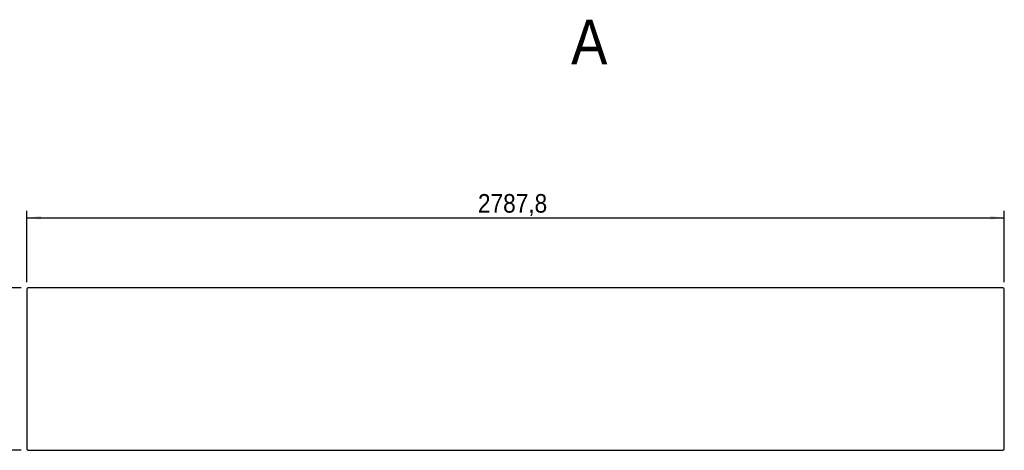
# Model space of a CAD drawing. Header units: millimetres. Extents: x 100 to 8300, y 100 to 5840.
# Tile 2 of 9: x 1612 to 4421, y 2626 to 3854. Entities that reach past the tile are written whole.
import ezdxf

# ---------------------------------------------------------------- set-up
doc = ezdxf.new("R2010")
doc.units = ezdxf.units.MM
doc.header["$LTSCALE"] = 20
doc.linetypes.add('SLD-Solido', pattern=[0])
doc.layers.add('QUOTE', color=1, linetype='SLD-Solido')
doc.layers.add('SEZIONI', color=9, linetype='SLD-Solido')
doc.styles.add('SLDTEXTSTYLE0', font='Gothic.ttf', dxfattribs={"width": 0.913})
doc.dimstyles.new('SLDDIMSTYLE3', dxfattribs={"dimtxt": 52.916667, "dimasz": 40, "dimexe": 0, "dimexo": 0.0625, "dimgap": 13.229167, "dimtad": 1, "dimdec": 1, "dimrnd": 1e-09, "dimzin": 12, "dimdsep": 46, "dimtxsty": 'SLDTEXTSTYLE0', "dimsah": 1, "dimcen": 0.09, "dimadec": 0, "dimazin": 3, "dimtfac": 1, "dimtdec": 1, "dimtofl": 0, "dimtmove": 0, "dimatfit": 3, "dimfxl": 0, "dimfrac": 2, "dimtolj": 1, "dimtzin": 12, "dimarcsym": 0})

# ---------------------------------------------------------------- blocks, each defined once
blk = doc.blocks.new('_D_7')
at = {"layer": 'QUOTE'}
for p, q in [((1633, 3104.8), (1633, 3308.8)), ((1633, 3288.8), (4420.8, 3288.8)), ((4420.8, 3104.8), (4420.8, 3308.8))]:
    blk.add_line(p, q, dxfattribs=at)
for points in [[(1633, 3288.8), (1673, 3283.8), (1673, 3293.8)], [(4420.8, 3288.8), (4380.8, 3293.8), (4380.8, 3283.8)]]:
    blk.add_solid(points, dxfattribs=at)
at = {"layer": 'QUOTE', "insert": (2919.4, 3356.4), "char_height": 52.92, "attachment_point": 1, "style": 'SLDTEXTSTYLE0'}
blk.add_mtext('2787,8', dxfattribs=at)
blk = doc.blocks.new('_D_8')
at = {"layer": 'QUOTE'}
for p, q in [((1617, 3088.8), (1413, 3088.8)), ((1433, 3088.8), (1433, 2625.8)), ((1617, 2625.8), (1413, 2625.8))]:
    blk.add_line(p, q, dxfattribs=at)
for points in [[(1433, 3088.8), (1428, 3048.8), (1438, 3048.8)], [(1433, 2625.8), (1438, 2665.8), (1428, 2665.8)]]:
    blk.add_solid(points, dxfattribs=at)
at = {"layer": 'QUOTE', "insert": (1365.4, 2798.6), "char_height": 52.92, "attachment_point": 1, "rotation": 90, "style": 'SLDTEXTSTYLE0'}
blk.add_mtext('463', dxfattribs=at)

msp = doc.modelspace()

# ---------------------------------------------------------------- linework, layer by layer
for p, q in [((1632.96, 3084.77), (1632.96, 2629.77)), ((4416.76, 3088.77), (1636.96, 3088.77)), ((4420.76, 2629.77), (4420.76, 3084.77)), ((1636.96, 2625.77), (4416.76, 2625.77))]:
    msp.add_line(p, q)
for centre, start, end in [((1636.96, 3084.77), 90, 180), ((4416.76, 3084.77), 0, 90), ((1636.96, 2629.77), 180, 270), ((4416.76, 2629.77), 270, 0)]:
    msp.add_arc(centre, 4, start, end)

# ---------------------------------------------------------------- texts
at = {"layer": 'SEZIONI', "insert": (3185.28, 3853.63), "char_height": 127, "attachment_point": 1, "style": 'SLDTEXTSTYLE0'}
msp.add_mtext('A', dxfattribs=at)

# ---------------------------------------------------------------- dimensions: what is measured, and where the dimension line sits
at = {"layer": 'QUOTE'}
dim = msp.add_linear_dim(base=(4420.76, 3288.77), p1=(1632.96, 3084.77), p2=(4420.76, 3084.77), dimstyle='SLDDIMSTYLE3', dxfattribs=at)
dim.commit()
dim.dimension.update_dxf_attribs({"geometry": '_D_7', "text_midpoint": (3026.86, 3288.77), "dimtype": 160})
dim = msp.add_linear_dim(base=(1432.96, 2625.77), p1=(1636.96, 3088.77), p2=(1636.96, 2625.77), angle=90, dimstyle='SLDDIMSTYLE3', dxfattribs=at)
dim.commit()
dim.dimension.update_dxf_attribs({"geometry": '_D_8', "text_midpoint": (1432.96, 2857.27), "dimtype": 160})

doc.saveas('drawing.dxf')
